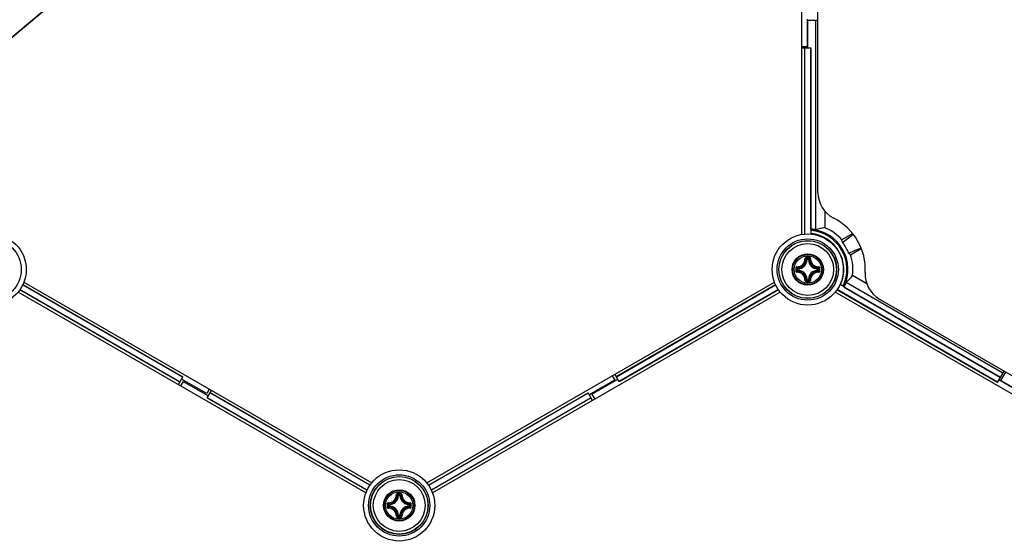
# Model space of a CAD drawing. Header units: millimetres. Extents: x 0 to 420, y 0 to 297.
# Tile 169 of 256: x 139 to 156, y 218 to 227. Entities that reach past the tile are written whole.
import ezdxf

# ---------------------------------------------------------------- set-up
doc = ezdxf.new("R2010")
doc.units = ezdxf.units.MM
doc.header["$LTSCALE"] = 23.1
doc.layers.get('0').update_dxf_attribs({"linetype": 'CONTINUOUS'})
doc.layers.add('DIM_PILOTEES', color=7, linetype='CONTINUOUS')
doc.styles.add('TEXTSTYLE_2', font='txt', dxfattribs={"width": 0.97619})
doc.styles.add('TEXTSTYLE_8', font='txt', dxfattribs={"width": 1.333333})
doc.dimstyles.new('DIMSTYLE_1', dxfattribs={"dimtxt": 2.5, "dimasz": 0.1875, "dimexe": 0.125, "dimexo": 0.0625, "dimgap": 1.25, "dimtad": 0, "dimtih": 1, "dimtoh": 1, "dimdsep": 46, "dimtxsty": 'TEXTSTYLE_2', "dimblk": '_FILLED', "dimblk1": '_FILLED', "dimblk2": '_FILLED', "dimcen": 0.09, "dimazin": 2, "dimtfac": 1, "dimtofl": 0, "dimtmove": 0, "dimatfit": 3, "dimldrblk": '_FILLED', "dimfxl": 1, "dimtolj": 1, "dimarcsym": 0})
doc.dimstyles.new('DIMSTYLE_7', dxfattribs={"dimtxt": 2.5, "dimasz": 0.1875, "dimexe": 0.125, "dimexo": 0.0625, "dimtad": 0, "dimtih": 1, "dimtoh": 1, "dimdsep": 46, "dimtxsty": 'TEXTSTYLE_8', "dimblk": '_FILLED', "dimblk1": '_FILLED', "dimblk2": '_FILLED', "dimcen": 0.09, "dimazin": 2, "dimtfac": 1, "dimtmove": 0, "dimatfit": 2, "dimldrblk": '_FILLED', "dimfxl": 1, "dimtolj": 1, "dimarcsym": 0})

# ---------------------------------------------------------------- blocks, each defined once
blk = doc.blocks.new('_FILLED')
at = {"color": 0, "linetype": 'BYBLOCK'}
blk.add_solid([(0, 0), (-1, 0.167), (-1, -0.167)], dxfattribs=at)
blk = doc.blocks.new('*D3')
at = {"layer": 'DIM_PILOTEES', "color": 2, "linetype": 'CONTINUOUS'}
for p, q in [((169.888, 234.122), (189.011, 234.122)), ((188.886, 234.122), (188.886, 188.936)), ((188.886, 129.447), (188.886, 183.936)), ((149.338, 129.447), (189.011, 129.447))]:
    blk.add_line(p, q, dxfattribs=at)
at = {"layer": 'DIM_PILOTEES', "color": 2, "linetype": 'CONTINUOUS', "xscale": 0.1875, "yscale": 0.1875, "zscale": 0.1875}
for p, rotation in [((188.886, 234.122), 90), ((188.886, 129.447), 270)]:
    blk.add_blockref('_FILLED', p, dxfattribs=dict(at, rotation=rotation))
at = {"layer": 'DIM_PILOTEES', "color": 2, "linetype": 'CONTINUOUS', "insert": (188.886, 187.686), "char_height": 2.5, "width": 10.98214, "attachment_point": 2, "line_spacing_factor": 0.9, "style": 'TEXTSTYLE_2'}
blk.add_mtext('{\\ftxt;\\W0.0001;\\H0.0001;\\~}{\\ftxt;\\W2.9285714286;\\H2.5; }{\\ftxt;\\W0.0001;\\H0.0001;\\~}', dxfattribs=at)
blk = doc.blocks.new('*D7')
at = {"layer": 'DIM_PILOTEES', "color": 2, "linetype": 'CONTINUOUS'}
for p, q in [((124.125, 214.622), (173.086, 255.733)), ((154.337, 239.99), (124.125, 214.622)), ((93.913, 189.254), (124.125, 214.622))]:
    blk.add_line(p, q, dxfattribs=at)
at = {"layer": 'DIM_PILOTEES', "color": 2, "linetype": 'CONTINUOUS', "xscale": 0.1875, "yscale": 0.1875, "zscale": 0.1875}
for p, rotation in [((154.337, 239.99), 40.0192182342), ((93.913, 189.254), 220.0192182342)]:
    blk.add_blockref('_FILLED', p, dxfattribs=dict(at, rotation=rotation))
at = {"layer": 'DIM_PILOTEES', "color": 2, "linetype": 'CONTINUOUS', "insert": (171.063, 259.483), "char_height": 2.5, "width": 15, "attachment_point": 1, "line_spacing_factor": 0.9, "style": 'TEXTSTYLE_8'}
blk.add_mtext('{\\ftxt;\\W0.0001;\\H0.0001;\\~}{\\ftxt;\\W3.9999999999;\\H2.5; }{\\ftxt;\\W0.0001;\\H0.0001;\\~}', dxfattribs=at)

msp = doc.modelspace()

# ---------------------------------------------------------------- linework, layer by layer
at = {"color": 7, "linetype": 'CONTINUOUS'}
for p, q in [((152.425, 223.43), (152.425, 230.409)), ((152.703, 224.159), (152.703, 229.68)), ((152.515, 227.17), (152.515, 226.689)), ((152.525, 226.67), (152.525, 227.15)), ((152.525, 227.15), (152.703, 227.15)), ((152.663, 223.512), (152.663, 227.15)), ((152.515, 226.689), (152.425, 226.689)), ((152.425, 226.67), (152.578, 226.67)), ((152.473, 223.436), (152.473, 226.67)), ((152.476, 223.436), (152.476, 226.67)), ((152.574, 226.67), (152.574, 223.522)), ((152.578, 226.67), (152.578, 223.524)), ((152.823, 223.834), (152.823, 223.547)), ((152.584, 223.436), (152.584, 223.522)), ((153.306, 223.444), (153.118, 223.336)), ((153.127, 223.292), (153.314, 223.434)), ((153.234, 223.105), (153.451, 223.197)), ((153.268, 223.076), (153.456, 223.185)), ((152.514, 222.991), (152.504, 222.992)), ((152.514, 222.991), (152.514, 223.001)), ((152.514, 223.001), (152.536, 223.001)), ((152.514, 222.991), (152.536, 222.991)), ((152.536, 222.991), (152.536, 223.001)), ((152.536, 222.991), (152.546, 222.992)), ((152.344, 222.809), (152.344, 222.832)), ((152.354, 222.832), (152.344, 222.832)), ((152.354, 222.809), (152.344, 222.809)), ((152.354, 222.832), (152.354, 222.841)), ((152.354, 222.809), (152.354, 222.831)), ((152.354, 222.809), (152.354, 222.799)), ((152.696, 222.832), (152.697, 222.841)), ((152.696, 222.832), (152.706, 222.832)), ((152.696, 222.831), (152.696, 222.809)), ((152.696, 222.809), (152.697, 222.799)), ((152.696, 222.809), (152.706, 222.809)), ((152.706, 222.832), (152.706, 222.809)), ((152.514, 222.649), (152.504, 222.649)), ((152.514, 222.649), (152.514, 222.639)), ((152.536, 222.649), (152.514, 222.649)), ((152.536, 222.639), (152.514, 222.639)), ((152.536, 222.649), (152.536, 222.639)), ((152.536, 222.649), (152.546, 222.649)), ((153.552, 222.571), (153.303, 222.714)), ((141.611, 220.863), (138.833, 222.467)), ((141.613, 220.866), (138.835, 222.47)), ((138.884, 222.555), (141.662, 220.951)), ((138.885, 222.558), (141.663, 220.954)), ((138.904, 222.602), (144.947, 219.113)), ((145.903, 219.113), (151.947, 222.602)), ((149.198, 220.96), (151.966, 222.558)), ((149.199, 220.957), (151.967, 222.555)), ((152.016, 222.47), (149.248, 220.872)), ((152.018, 222.467), (149.25, 220.869)), ((155.821, 220.857), (153.033, 222.467)), ((155.823, 220.86), (153.035, 222.47)), ((153.088, 222.564), (153.162, 222.521)), ((153.158, 222.512), (155.872, 220.945)), ((153.16, 222.514), (153.161, 222.514)), ((153.161, 222.514), (155.874, 220.948)), ((155.916, 221.021), (153.193, 222.593)), ((144.847, 218.939), (138.804, 222.429)), ((152.047, 222.429), (146.003, 218.939)), ((159.047, 218.939), (153.004, 222.429)), ((153.773, 222.305), (158.568, 219.536)), ((141.587, 220.822), (141.663, 220.954)), ((142.08, 220.664), (141.642, 220.917)), ((148.775, 220.655), (149.224, 220.914)), ((149.125, 220.973), (149.17, 220.895)), ((149.25, 220.869), (149.174, 221.001)), ((155.821, 220.857), (155.936, 221.056)), ((155.882, 220.894), (155.965, 221.039)), ((141.67, 220.877), (141.625, 220.8)), ((141.67, 220.877), (142.108, 220.625)), ((142.125, 220.742), (142.08, 220.664)), ((149.17, 220.895), (148.732, 220.642)), ((156.275, 220.655), (155.848, 220.902)), ((155.882, 220.894), (156.298, 220.654)), ((142.087, 220.588), (142.163, 220.72)), ((144.865, 218.984), (142.087, 220.588)), ((142.089, 220.591), (144.867, 218.987)), ((144.916, 219.072), (142.138, 220.676)), ((142.14, 220.679), (144.918, 219.075)), ((145.932, 219.075), (148.711, 220.679)), ((145.934, 219.072), (148.713, 220.676)), ((148.762, 220.591), (145.984, 218.987)), ((148.763, 220.588), (145.985, 218.984)), ((148.787, 220.547), (148.711, 220.679)), ((148.775, 220.655), (148.825, 220.569)), ((145.414, 218.892), (145.404, 218.893)), ((145.414, 218.892), (145.414, 218.902)), ((145.414, 218.902), (145.436, 218.902)), ((145.414, 218.892), (145.436, 218.892)), ((145.436, 218.892), (145.436, 218.902)), ((145.436, 218.892), (145.446, 218.893)), ((145.244, 218.71), (145.244, 218.732)), ((145.254, 218.732), (145.244, 218.732)), ((145.254, 218.71), (145.244, 218.71)), ((145.254, 218.732), (145.254, 218.742)), ((145.254, 218.71), (145.254, 218.732)), ((145.254, 218.71), (145.254, 218.7)), ((145.596, 218.732), (145.597, 218.742)), ((145.596, 218.732), (145.596, 218.71)), ((145.596, 218.732), (145.606, 218.732)), ((145.596, 218.71), (145.597, 218.7)), ((145.596, 218.71), (145.606, 218.71)), ((145.606, 218.732), (145.606, 218.71)), ((145.414, 218.55), (145.404, 218.55)), ((145.414, 218.55), (145.414, 218.54)), ((145.436, 218.55), (145.414, 218.55)), ((145.436, 218.54), (145.414, 218.54)), ((145.436, 218.55), (145.436, 218.54)), ((145.436, 218.55), (145.446, 218.55))]:
    msp.add_line(p, q, dxfattribs=at)
for centre, radius in [((138.325, 222.82), 0.618), ((138.325, 222.82), 0.532), ((152.525, 222.82), 0.618), ((152.525, 222.82), 0.532), ((152.525, 222.82), 0.502), ((152.525, 222.82), 0.5), ((152.525, 222.82), 0.45), ((152.525, 222.82), 0.273), ((152.525, 222.82), 0.273), ((152.525, 222.82), 0.262), ((152.525, 222.82), 0.238), ((145.425, 218.721), 0.618), ((145.425, 218.721), 0.532), ((145.425, 218.721), 0.502), ((145.425, 218.721), 0.5), ((145.425, 218.721), 0.45), ((145.425, 218.721), 0.273), ((145.425, 218.721), 0.273), ((145.425, 218.721), 0.262), ((145.425, 218.721), 0.238)]:
    msp.add_circle(centre, radius, dxfattribs=at)
for centre, radius, start, end in [((124.125, 214.622), 39.4, 16.9391, 43.0609), ((124.125, 214.622), 39.45, 16.9391, 43.0609), ((124.125, 214.622), 37.8, 16.9517, 43.0483), ((124.125, 214.622), 37.75, 16.9517, 43.0483), ((153.203, 224.159), 0.5, 180, 243.1493), ((152.525, 222.82), 1, 356.8507, 63.1493), ((152.525, 222.82), 0.704, 85.1896, 86.0063), ((152.525, 222.82), 0.705, 78.7598, 85.732), ((152.525, 222.82), 0.7, 334.8345, 85.1655), ((152.525, 222.82), 0.68, 334.977, 85.023), ((152.525, 222.82), 0.785, 41.011, 67.7486), ((152.525, 222.82), 0.626, 335.4069, 84.5931), ((152.525, 222.82), 0.624, 54.9103, 84.5728), ((153.742, 221.917), 1.654, 121.2562, 121.4954), ((152.533, 222.825), 0.616, 4.7079, 55.2736), ((152.341, 223.004), 0.136, 268.2446, 1.7685), ((152.343, 223.003), 0.145, 268.172, 1.8279), ((152.345, 223), 0.159, 273.0543, 356.9456), ((152.345, 223), 0.169, 273.0529, 356.9472), ((152.216, 222.702), 0.409, 45.1439, 48.2822), ((152.525, 212.132), 10.898, 89.8539, 90.1425), ((152.525, 212.215), 10.802, 89.8557, 90.1443), ((152.179, 222.684), 0.462, 43.4584, 46.2669), ((152.872, 222.684), 0.462, 133.733, 136.5417), ((152.705, 223), 0.169, 183.0529, 266.9472), ((152.835, 222.702), 0.409, 131.7186, 134.8558), ((152.705, 223), 0.159, 183.0544, 266.9456), ((152.707, 223.003), 0.145, 178.1721, 271.8279), ((152.709, 223.004), 0.136, 178.2355, 271.7556), ((152.525, 222.82), 0.785, 352.2514, 18.989), ((163.214, 222.82), 10.897, 179.856, 180.0003), ((163.214, 222.82), 10.897, 179.9998, 180.1441), ((152.662, 223.167), 0.462, 223.7324, 226.5422), ((163.131, 222.82), 10.803, 179.8557, 180.1443), ((152.662, 222.474), 0.462, 133.4579, 136.2674), ((152.644, 223.13), 0.409, 221.72, 224.8544), ((152.644, 222.511), 0.409, 135.1452, 138.2809), ((152.345, 222.64), 0.169, 3.0529, 86.9472), ((152.345, 222.64), 0.159, 3.0543, 86.9457), ((152.705, 222.64), 0.169, 93.0526, 176.9469), ((152.705, 222.64), 0.159, 93.0544, 176.9456), ((152.407, 223.13), 0.409, 315.1439, 318.2821), ((152.407, 222.511), 0.409, 41.7186, 44.8558), ((152.388, 223.167), 0.462, 313.4584, 316.2669), ((152.388, 222.474), 0.462, 43.733, 46.5417), ((141.92, 222.82), 10.803, 359.8557, 0.1443), ((141.837, 222.82), 10.897, 359.9998, 0.1441), ((141.837, 222.82), 10.897, 359.856, 0.0003), ((152.525, 222.82), 0.624, 335.4272, 5.0713), ((152.352, 224.326), 1.654, 298.5111, 298.7253), ((152.341, 222.636), 0.136, 358.2355, 91.7555), ((152.343, 222.638), 0.145, 358.172, 91.828), ((152.215, 222.939), 0.409, 311.72, 314.8543), ((152.179, 222.957), 0.462, 313.7324, 316.5422), ((152.525, 233.426), 10.802, 269.8553, 270.1439), ((152.872, 222.957), 0.462, 223.4584, 226.2669), ((152.835, 222.939), 0.409, 225.1439, 228.2822), ((152.707, 222.638), 0.145, 88.1721, 181.8279), ((152.709, 222.636), 0.136, 88.2575, 181.7747), ((154.023, 222.738), 0.5, 176.8507, 240), ((152.524, 233.509), 10.898, 269.8633, 270.1519), ((152.525, 222.82), 0.704, 333.9937, 334.8104), ((152.525, 222.82), 0.705, 334.268, 341.2402), ((145.241, 218.905), 0.136, 268.2446, 1.7685), ((145.243, 218.903), 0.145, 268.172, 1.8279), ((145.245, 218.901), 0.159, 273.0543, 356.9456), ((145.245, 218.901), 0.169, 273.0529, 356.9472), ((145.116, 218.603), 0.409, 45.1439, 48.2822), ((145.425, 208.032), 10.898, 89.8539, 90.1425), ((145.425, 208.116), 10.802, 89.8557, 90.1443), ((145.079, 218.584), 0.462, 43.4584, 46.2669), ((145.772, 218.584), 0.462, 133.733, 136.5417), ((145.605, 218.901), 0.169, 183.0529, 266.9472), ((145.735, 218.603), 0.409, 131.7186, 134.8558), ((145.605, 218.901), 0.159, 183.0544, 266.9456), ((145.607, 218.903), 0.145, 178.1721, 271.8279), ((145.609, 218.905), 0.136, 178.2355, 271.7556), ((156.114, 218.721), 10.897, 179.856, 180.0003), ((156.114, 218.721), 10.897, 179.9998, 180.1441), ((145.562, 219.068), 0.462, 223.7324, 226.5422), ((156.031, 218.721), 10.803, 179.8557, 180.1443), ((145.562, 218.375), 0.462, 133.4579, 136.2674), ((145.544, 219.031), 0.409, 221.72, 224.8544), ((145.544, 218.411), 0.409, 135.1452, 138.2809), ((145.243, 218.539), 0.145, 358.172, 91.828), ((145.245, 218.541), 0.169, 3.0529, 86.9472), ((145.245, 218.541), 0.159, 3.0543, 86.9457), ((145.605, 218.541), 0.169, 93.0526, 176.9469), ((145.605, 218.541), 0.159, 93.0544, 176.9456), ((145.607, 218.539), 0.145, 88.1721, 181.8279), ((145.307, 219.031), 0.409, 315.1439, 318.2821), ((145.307, 218.411), 0.409, 41.7186, 44.8558), ((145.288, 219.068), 0.462, 313.4584, 316.2669), ((145.288, 218.375), 0.462, 43.733, 46.5417), ((134.82, 218.721), 10.803, 359.8557, 0.1443), ((134.737, 218.721), 10.897, 359.9998, 0.1441), ((134.737, 218.721), 10.897, 359.856, 0.0003), ((145.241, 218.537), 0.136, 358.2355, 91.7555), ((145.115, 218.84), 0.409, 311.72, 314.8543), ((145.079, 218.858), 0.462, 313.7324, 316.5422), ((145.425, 229.327), 10.802, 269.8553, 270.1439), ((145.424, 229.41), 10.898, 269.8633, 270.1519), ((145.772, 218.858), 0.462, 223.4584, 226.2669), ((145.735, 218.839), 0.409, 225.1439, 228.2822), ((145.609, 218.537), 0.136, 88.2575, 181.7747)]:
    msp.add_arc(centre, radius, start, end, dxfattribs=at)
for centre, major_axis, ratio, start_param, end_param in [((152.95, 222.82), (0.849, 0), 0.866047, 1.720977, 1.915563), ((152.288, 223.23), (-0.474, 0.82), 0.866047, -1.967109, -1.919396), ((152.564, 222.843), (0.624, 0.36), 0.998061, -0.150741, 0.150741), ((152.762, 222.41), (-0.474, 0.82), 0.866047, -1.222196, -1.174484), ((152.737, 223.188), (0.424, 0.735), 0.866047, -1.915563, -1.720977)]:
    msp.add_ellipse(centre, major_axis=major_axis, ratio=ratio, start_param=start_param, end_param=end_param, dxfattribs=at)
for points, knots in [([(152.498, 223.029), (152.493, 223.029), (152.482, 223.025), (152.477, 223.014), (152.477, 223.008)], [0, 0, 0, 0, 0.502102, 1, 1, 1, 1]), ([(152.477, 223.008), (152.48, 223.008), (152.483, 223.008), (152.486, 223.008), (152.488, 223.008), (152.488, 223.007)], [0, 0, 0, 0, 0.658183, 0.882903, 1, 1, 1, 1]), ([(152.498, 223.017), (152.495, 223.017), (152.49, 223.015), (152.488, 223.01), (152.488, 223.007)], [0, 0, 0, 0, 0.504442, 1, 1, 1, 1]), ([(152.498, 223.029), (152.498, 223.026), (152.498, 223.023), (152.498, 223.019), (152.498, 223.017)], [0, 0, 0, 0, 0.663055, 1, 1, 1, 1]), ([(152.553, 223.029), (152.553, 223.026), (152.552, 223.023), (152.553, 223.019), (152.552, 223.017)], [0, 0, 0, 0, 0.663059, 1, 1, 1, 1]), ([(152.563, 223.007), (152.563, 223.01), (152.561, 223.015), (152.555, 223.017), (152.552, 223.017)], [0, 0, 0, 0, 0.495554, 1, 1, 1, 1]), ([(152.573, 223.008), (152.573, 223.014), (152.569, 223.025), (152.558, 223.029), (152.553, 223.029)], [0, 0, 0, 0, 0.497554, 1, 1, 1, 1]), ([(152.573, 223.008), (152.571, 223.008), (152.568, 223.008), (152.564, 223.008), (152.563, 223.008), (152.563, 223.007)], [0, 0, 0, 0, 0.658181, 0.882902, 1, 1, 1, 1]), ([(152.337, 222.868), (152.332, 222.868), (152.321, 222.864), (152.316, 222.853), (152.316, 222.848)], [0, 0, 0, 0, 0.497888, 1, 1, 1, 1]), ([(152.316, 222.848), (152.319, 222.848), (152.323, 222.848), (152.327, 222.848), (152.328, 222.848)], [0, 0, 0, 0, 0.663063, 1, 1, 1, 1]), ([(152.316, 222.793), (152.319, 222.793), (152.323, 222.793), (152.327, 222.793), (152.328, 222.793)], [0, 0, 0, 0, 0.663054, 1, 1, 1, 1]), ([(152.316, 222.793), (152.316, 222.788), (152.321, 222.777), (152.332, 222.772), (152.337, 222.773)], [0, 0, 0, 0, 0.502115, 1, 1, 1, 1]), ([(152.338, 222.858), (152.336, 222.858), (152.33, 222.856), (152.328, 222.85), (152.328, 222.848)], [0, 0, 0, 0, 0.495557, 1, 1, 1, 1]), ([(152.328, 222.793), (152.328, 222.79), (152.33, 222.785), (152.336, 222.783), (152.338, 222.783)], [0, 0, 0, 0, 0.50444, 1, 1, 1, 1]), ([(152.337, 222.868), (152.337, 222.866), (152.337, 222.863), (152.338, 222.859), (152.338, 222.858), (152.338, 222.858)], [0, 0, 0, 0, 0.658181, 0.882901, 1, 1, 1, 1]), ([(152.344, 222.809), (152.344, 222.807), (152.346, 222.802), (152.351, 222.799), (152.354, 222.799)], [0, 0, 0, 0, 0.499979, 1, 1, 1, 1]), ([(152.706, 222.832), (152.706, 222.834), (152.704, 222.839), (152.699, 222.841), (152.697, 222.841)], [0, 0, 0, 0, 0.499979, 1, 1, 1, 1]), ([(152.697, 222.799), (152.699, 222.799), (152.704, 222.802), (152.706, 222.807), (152.706, 222.809)], [0, 0, 0, 0, 0.500021, 1, 1, 1, 1]), ([(152.713, 222.868), (152.713, 222.866), (152.713, 222.863), (152.713, 222.859), (152.712, 222.858), (152.712, 222.858)], [0, 0, 0, 0, 0.658178, 0.8829, 1, 1, 1, 1]), ([(152.722, 222.848), (152.722, 222.85), (152.72, 222.856), (152.715, 222.858), (152.712, 222.858)], [0, 0, 0, 0, 0.50444, 1, 1, 1, 1]), ([(152.712, 222.783), (152.715, 222.783), (152.72, 222.785), (152.722, 222.79), (152.722, 222.793)], [0, 0, 0, 0, 0.495556, 1, 1, 1, 1]), ([(152.734, 222.848), (152.734, 222.853), (152.73, 222.864), (152.718, 222.868), (152.713, 222.868)], [0, 0, 0, 0, 0.502115, 1, 1, 1, 1]), ([(152.713, 222.773), (152.718, 222.772), (152.73, 222.777), (152.734, 222.788), (152.734, 222.793)], [0, 0, 0, 0, 0.49791, 1, 1, 1, 1]), ([(152.734, 222.848), (152.731, 222.848), (152.727, 222.848), (152.724, 222.848), (152.722, 222.848)], [0, 0, 0, 0, 0.663054, 1, 1, 1, 1]), ([(152.734, 222.793), (152.731, 222.793), (152.727, 222.793), (152.724, 222.793), (152.722, 222.793)], [0, 0, 0, 0, 0.663074, 1, 1, 1, 1]), ([(152.337, 222.773), (152.337, 222.775), (152.337, 222.778), (152.338, 222.781), (152.338, 222.783), (152.338, 222.783)], [0, 0, 0, 0, 0.658178, 0.8829, 1, 1, 1, 1]), ([(152.477, 222.632), (152.48, 222.632), (152.483, 222.632), (152.486, 222.633), (152.488, 222.633), (152.488, 222.633)], [0, 0, 0, 0, 0.658181, 0.882902, 1, 1, 1, 1]), ([(152.477, 222.632), (152.477, 222.627), (152.482, 222.616), (152.493, 222.612), (152.498, 222.612)], [0, 0, 0, 0, 0.497501, 1, 1, 1, 1]), ([(152.488, 222.633), (152.488, 222.631), (152.49, 222.625), (152.495, 222.623), (152.498, 222.623)], [0, 0, 0, 0, 0.495554, 1, 1, 1, 1]), ([(152.498, 222.612), (152.498, 222.614), (152.498, 222.618), (152.498, 222.622), (152.498, 222.623)], [0, 0, 0, 0, 0.663059, 1, 1, 1, 1]), ([(152.536, 222.639), (152.539, 222.639), (152.544, 222.641), (152.546, 222.646), (152.546, 222.649)], [0, 0, 0, 0, 0.499979, 1, 1, 1, 1]), ([(152.552, 222.623), (152.555, 222.623), (152.561, 222.625), (152.563, 222.631), (152.563, 222.633)], [0, 0, 0, 0, 0.504442, 1, 1, 1, 1]), ([(152.553, 222.612), (152.553, 222.614), (152.552, 222.618), (152.553, 222.622), (152.552, 222.623)], [0, 0, 0, 0, 0.663055, 1, 1, 1, 1]), ([(152.553, 222.612), (152.558, 222.612), (152.569, 222.616), (152.573, 222.627), (152.573, 222.632)], [0, 0, 0, 0, 0.502131, 1, 1, 1, 1]), ([(152.573, 222.632), (152.571, 222.632), (152.568, 222.632), (152.564, 222.633), (152.563, 222.633), (152.563, 222.633)], [0, 0, 0, 0, 0.658173, 0.882896, 1, 1, 1, 1]), ([(152.713, 222.773), (152.713, 222.775), (152.713, 222.778), (152.713, 222.781), (152.712, 222.783), (152.712, 222.783)], [0, 0, 0, 0, 0.65818, 0.882901, 1, 1, 1, 1]), ([(145.398, 218.93), (145.393, 218.93), (145.382, 218.925), (145.377, 218.914), (145.377, 218.909)], [0, 0, 0, 0, 0.502102, 1, 1, 1, 1]), ([(145.377, 218.909), (145.38, 218.909), (145.383, 218.909), (145.386, 218.909), (145.388, 218.908), (145.388, 218.908)], [0, 0, 0, 0, 0.658183, 0.882903, 1, 1, 1, 1]), ([(145.398, 218.918), (145.395, 218.918), (145.39, 218.916), (145.388, 218.911), (145.388, 218.908)], [0, 0, 0, 0, 0.504442, 1, 1, 1, 1]), ([(145.398, 218.93), (145.398, 218.927), (145.398, 218.923), (145.398, 218.919), (145.398, 218.918)], [0, 0, 0, 0, 0.663055, 1, 1, 1, 1]), ([(145.453, 218.93), (145.453, 218.927), (145.452, 218.923), (145.453, 218.919), (145.452, 218.918)], [0, 0, 0, 0, 0.663059, 1, 1, 1, 1]), ([(145.463, 218.908), (145.463, 218.911), (145.461, 218.916), (145.455, 218.918), (145.452, 218.918)], [0, 0, 0, 0, 0.495554, 1, 1, 1, 1]), ([(145.473, 218.909), (145.473, 218.914), (145.469, 218.925), (145.458, 218.93), (145.453, 218.93)], [0, 0, 0, 0, 0.497554, 1, 1, 1, 1]), ([(145.473, 218.909), (145.471, 218.909), (145.468, 218.909), (145.464, 218.909), (145.463, 218.908), (145.463, 218.908)], [0, 0, 0, 0, 0.658181, 0.882902, 1, 1, 1, 1]), ([(145.237, 218.769), (145.232, 218.769), (145.221, 218.765), (145.216, 218.754), (145.216, 218.749)], [0, 0, 0, 0, 0.497888, 1, 1, 1, 1]), ([(145.216, 218.749), (145.219, 218.749), (145.223, 218.748), (145.227, 218.749), (145.228, 218.748)], [0, 0, 0, 0, 0.663063, 1, 1, 1, 1]), ([(145.216, 218.694), (145.219, 218.694), (145.223, 218.694), (145.227, 218.694), (145.228, 218.694)], [0, 0, 0, 0, 0.663054, 1, 1, 1, 1]), ([(145.216, 218.694), (145.216, 218.688), (145.221, 218.677), (145.232, 218.673), (145.237, 218.673)], [0, 0, 0, 0, 0.502115, 1, 1, 1, 1]), ([(145.238, 218.759), (145.236, 218.759), (145.23, 218.756), (145.228, 218.751), (145.228, 218.748)], [0, 0, 0, 0, 0.495557, 1, 1, 1, 1]), ([(145.228, 218.694), (145.228, 218.691), (145.23, 218.686), (145.236, 218.684), (145.238, 218.684)], [0, 0, 0, 0, 0.50444, 1, 1, 1, 1]), ([(145.237, 218.769), (145.237, 218.767), (145.237, 218.763), (145.238, 218.76), (145.238, 218.759), (145.238, 218.759)], [0, 0, 0, 0, 0.658181, 0.882901, 1, 1, 1, 1]), ([(145.237, 218.673), (145.237, 218.676), (145.237, 218.679), (145.238, 218.682), (145.238, 218.683), (145.238, 218.684)], [0, 0, 0, 0, 0.658178, 0.8829, 1, 1, 1, 1]), ([(145.244, 218.71), (145.244, 218.707), (145.246, 218.702), (145.251, 218.7), (145.254, 218.7)], [0, 0, 0, 0, 0.499979, 1, 1, 1, 1]), ([(145.606, 218.732), (145.606, 218.735), (145.604, 218.74), (145.599, 218.742), (145.597, 218.742)], [0, 0, 0, 0, 0.499979, 1, 1, 1, 1]), ([(145.597, 218.7), (145.599, 218.7), (145.604, 218.702), (145.606, 218.707), (145.606, 218.71)], [0, 0, 0, 0, 0.500021, 1, 1, 1, 1]), ([(145.613, 218.769), (145.613, 218.767), (145.613, 218.763), (145.613, 218.76), (145.612, 218.759), (145.612, 218.759)], [0, 0, 0, 0, 0.658178, 0.8829, 1, 1, 1, 1]), ([(145.622, 218.748), (145.622, 218.751), (145.62, 218.756), (145.615, 218.759), (145.612, 218.759)], [0, 0, 0, 0, 0.50444, 1, 1, 1, 1]), ([(145.612, 218.684), (145.615, 218.684), (145.62, 218.686), (145.622, 218.691), (145.622, 218.694)], [0, 0, 0, 0, 0.495556, 1, 1, 1, 1]), ([(145.613, 218.673), (145.613, 218.676), (145.613, 218.679), (145.613, 218.682), (145.612, 218.683), (145.612, 218.684)], [0, 0, 0, 0, 0.65818, 0.882901, 1, 1, 1, 1]), ([(145.634, 218.749), (145.634, 218.754), (145.63, 218.765), (145.619, 218.769), (145.613, 218.769)], [0, 0, 0, 0, 0.502115, 1, 1, 1, 1]), ([(145.613, 218.673), (145.618, 218.673), (145.63, 218.677), (145.634, 218.688), (145.634, 218.694)], [0, 0, 0, 0, 0.49791, 1, 1, 1, 1]), ([(145.634, 218.749), (145.631, 218.749), (145.627, 218.748), (145.624, 218.749), (145.622, 218.748)], [0, 0, 0, 0, 0.663054, 1, 1, 1, 1]), ([(145.634, 218.694), (145.631, 218.694), (145.627, 218.694), (145.624, 218.694), (145.622, 218.694)], [0, 0, 0, 0, 0.663074, 1, 1, 1, 1]), ([(145.377, 218.533), (145.38, 218.533), (145.383, 218.533), (145.386, 218.534), (145.388, 218.534), (145.388, 218.534)], [0, 0, 0, 0, 0.658181, 0.882902, 1, 1, 1, 1]), ([(145.377, 218.533), (145.377, 218.528), (145.382, 218.517), (145.393, 218.512), (145.398, 218.512)], [0, 0, 0, 0, 0.497501, 1, 1, 1, 1]), ([(145.388, 218.534), (145.388, 218.532), (145.39, 218.526), (145.395, 218.524), (145.398, 218.524)], [0, 0, 0, 0, 0.495554, 1, 1, 1, 1]), ([(145.398, 218.512), (145.398, 218.515), (145.398, 218.519), (145.398, 218.523), (145.398, 218.524)], [0, 0, 0, 0, 0.663059, 1, 1, 1, 1]), ([(145.436, 218.54), (145.439, 218.54), (145.444, 218.542), (145.446, 218.547), (145.446, 218.55)], [0, 0, 0, 0, 0.499979, 1, 1, 1, 1]), ([(145.452, 218.524), (145.455, 218.524), (145.461, 218.526), (145.463, 218.532), (145.463, 218.534)], [0, 0, 0, 0, 0.504442, 1, 1, 1, 1]), ([(145.453, 218.512), (145.453, 218.515), (145.452, 218.519), (145.453, 218.523), (145.452, 218.524)], [0, 0, 0, 0, 0.663055, 1, 1, 1, 1]), ([(145.453, 218.512), (145.458, 218.512), (145.469, 218.517), (145.473, 218.528), (145.473, 218.533)], [0, 0, 0, 0, 0.502131, 1, 1, 1, 1]), ([(145.473, 218.533), (145.471, 218.533), (145.468, 218.533), (145.464, 218.534), (145.463, 218.534), (145.463, 218.534)], [0, 0, 0, 0, 0.658173, 0.882896, 1, 1, 1, 1])]:
    msp.add_open_spline(points, degree=3, knots=knots, dxfattribs=at)
for points in [[(152.514, 223.001), (152.512, 223.001), (152.506, 222.999), (152.504, 222.994), (152.504, 222.992)], [(152.546, 222.992), (152.546, 222.994), (152.544, 222.999), (152.539, 223.001), (152.536, 223.001)], [(152.354, 222.841), (152.351, 222.841), (152.346, 222.839), (152.344, 222.834), (152.344, 222.832)], [(152.504, 222.649), (152.504, 222.646), (152.506, 222.641), (152.512, 222.639), (152.514, 222.639)], [(145.414, 218.902), (145.412, 218.902), (145.406, 218.9), (145.404, 218.895), (145.404, 218.893)], [(145.446, 218.893), (145.446, 218.895), (145.444, 218.9), (145.439, 218.902), (145.436, 218.902)], [(145.254, 218.742), (145.251, 218.742), (145.246, 218.74), (145.244, 218.735), (145.244, 218.732)], [(145.404, 218.55), (145.404, 218.547), (145.406, 218.542), (145.412, 218.54), (145.414, 218.54)]]:
    msp.add_open_spline(points, degree=3, dxfattribs=at)

# ---------------------------------------------------------------- dimensions: what is measured, and where the dimension line sits
at = {"layer": 'DIM_PILOTEES', "color": 2, "linetype": 'CONTINUOUS'}
dim = msp.add_diameter_dim_2p(p1=(154.337, 239.99), p2=(93.913, 189.254), text='{\\ftxt;\\W0.0001;\\H0.0001;\\~}{\\ftxt;\\W1.3333333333;\\H2.5; }{\\ftxt;\\W0.0001;\\H0.0001;\\~}{\\ftxt;\\W0.0001;\\H0.0001;\\~}{\\ftxt;\\W2.6666666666;\\H2.5; }{\\ftxt;\\W0.0001;\\H0.0001;\\~}', dimstyle='DIMSTYLE_7', override={"dimpost": '<>'}, dxfattribs=at)
dim.commit()
dim.dimension.update_dxf_attribs({"geometry": '*D7', "text_midpoint": (174.396, 256.983), "dimtype": 163})
dim = msp.add_linear_dim(base=(188.886, 129.447), p1=(169.825, 234.122), p2=(149.276, 129.447), angle=270, text='{\\ftxt;\\W0.0001;\\H0.0001;\\~}{\\ftxt;\\W2.9285714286;\\H2.5; }{\\ftxt;\\W0.0001;\\H0.0001;\\~}', dimstyle='DIMSTYLE_1', dxfattribs=at)
dim.commit()
dim.dimension.update_dxf_attribs({"geometry": '*D3', "text_midpoint": (185.225, 185.186), "dimtype": 160})

doc.saveas('drawing.dxf')
